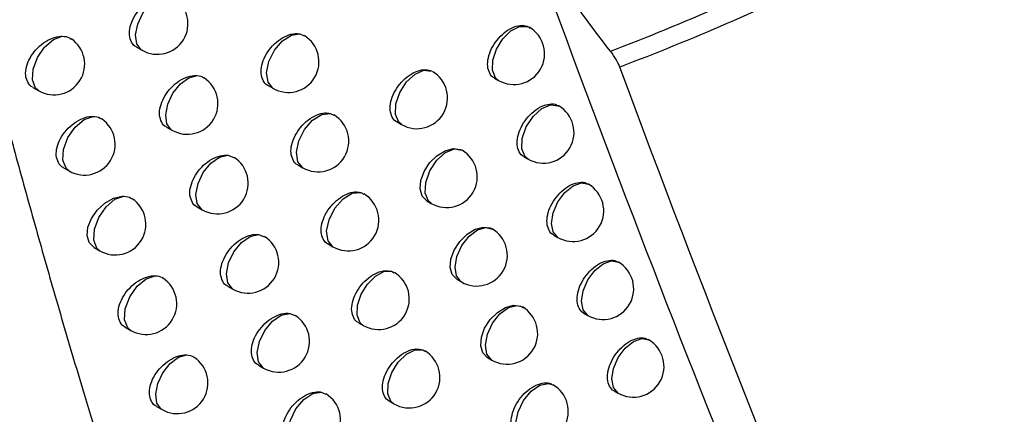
# Model space of a CAD drawing. Header units: millimetres. Extents: x 15458 to 16408, y 10213 to 11277.
# Tile 47 of 54: x 16283.09 to 16299.15, y 10964.42 to 10970.85. Entities that reach past the tile are written whole.
import ezdxf

# ---------------------------------------------------------------- set-up
doc = ezdxf.new("R2010")
doc.units = ezdxf.units.MM

msp = doc.modelspace()

# ---------------------------------------------------------------- linework, layer by layer
at = {"color": 7, "linetype": 'Continuous', "lineweight": 25}
for p, q in [((16287.658, 10970.622), (16287.728, 10970.589)), ((16284.996, 10970.407), (16285.084, 10970.356)), ((16283.305, 10969.75), (16283.399, 10969.696)), ((16287.139, 10969.781), (16287.22, 10969.735)), ((16290.831, 10969.903), (16290.899, 10969.864)), ((16291.879, 10969.448), (16291.873, 10969.451)), ((16288.152, 10969.327), (16288.213, 10969.295)), ((16285.486, 10969.103), (16285.573, 10969.053)), ((16289.244, 10969.186), (16289.317, 10969.144)), ((16286.481, 10968.644), (16286.584, 10968.609)), ((16287.627, 10968.487), (16287.706, 10968.441)), ((16291.312, 10968.62), (16291.379, 10968.582)), ((16283.803, 10968.441), (16283.896, 10968.388)), ((16292.364, 10968.171), (16292.357, 10968.175)), ((16288.65, 10968.037), (16288.702, 10968.008)), ((16289.73, 10967.901), (16289.802, 10967.859)), ((16285.981, 10967.804), (16286.066, 10967.755)), ((16286.985, 10967.352), (16287.079, 10967.316)), ((16291.798, 10967.343), (16291.864, 10967.305)), ((16288.119, 10967.198), (16288.197, 10967.152)), ((16284.305, 10967.139), (16284.396, 10967.086)), ((16292.853, 10966.9), (16292.845, 10966.904)), ((16289.154, 10966.752), (16289.196, 10966.726)), ((16290.221, 10966.62), (16290.292, 10966.579)), ((16286.48, 10966.511), (16286.564, 10966.463)), ((16287.493, 10966.065), (16287.579, 10966.03)), ((16292.288, 10966.071), (16292.353, 10966.034)), ((16288.616, 10965.914), (16288.693, 10965.87)), ((16284.811, 10965.842), (16284.901, 10965.79)), ((16293.347, 10965.634), (16293.339, 10965.639)), ((16289.662, 10965.472), (16289.695, 10965.45)), ((16290.717, 10965.346), (16290.787, 10965.305)), ((16286.983, 10965.224), (16287.066, 10965.176)), ((16288.005, 10964.783), (16288.083, 10964.749)), ((16292.784, 10964.805), (16292.847, 10964.768)), ((16289.117, 10964.636), (16289.193, 10964.592)), ((16285.322, 10964.55), (16285.41, 10964.499))]:
    msp.add_line(p, q, dxfattribs=at)
at = {"color": 7, "linetype": 'Continuous', "lineweight": 25, "flags": 128}
for points in [[(16285.084, 10970.356), (16285.071, 10970.364), (16285, 10970.46), (16284.98, 10970.607), (16285.015, 10970.782), (16285.098, 10970.958), (16285.217, 10971.108), (16285.355, 10971.209), (16285.489, 10971.246)], [(16290.899, 10969.864), (16290.849, 10969.906), (16290.8, 10970.029), (16290.805, 10970.194), (16290.864, 10970.374), (16290.968, 10970.543), (16291.1, 10970.673), (16291.24, 10970.744), (16291.365, 10970.744), (16291.399, 10970.73)], [(16283.399, 10969.696), (16283.349, 10969.74), (16283.299, 10969.871), (16283.31, 10970.047), (16283.379, 10970.237), (16283.496, 10970.408), (16283.639, 10970.531), (16283.784, 10970.584)], [(16287.22, 10969.735), (16287.218, 10969.736), (16287.139, 10969.833), (16287.116, 10969.986), (16287.154, 10970.171), (16287.246, 10970.355), (16287.376, 10970.507), (16287.522, 10970.602), (16287.658, 10970.622)], [(16285.573, 10969.053), (16285.562, 10969.059), (16285.49, 10969.155), (16285.47, 10969.303), (16285.504, 10969.479), (16285.589, 10969.657), (16285.71, 10969.807), (16285.848, 10969.908), (16285.983, 10969.942)], [(16289.317, 10969.144), (16289.27, 10969.184), (16289.218, 10969.31), (16289.225, 10969.481), (16289.289, 10969.668), (16289.399, 10969.839), (16289.538, 10969.967), (16289.682, 10970.029), (16289.806, 10970.015)], [(16291.379, 10968.582), (16291.333, 10968.62), (16291.28, 10968.746), (16291.286, 10968.918), (16291.35, 10969.106), (16291.462, 10969.278), (16291.602, 10969.406), (16291.746, 10969.467), (16291.87, 10969.452), (16291.879, 10969.448)], [(16283.896, 10968.388), (16283.846, 10968.431), (16283.795, 10968.562), (16283.806, 10968.739), (16283.877, 10968.931), (16283.994, 10969.103), (16284.139, 10969.225), (16284.285, 10969.277)], [(16287.706, 10968.441), (16287.626, 10968.537), (16287.603, 10968.692), (16287.642, 10968.879), (16287.735, 10969.065), (16287.867, 10969.218), (16288.015, 10969.31), (16288.152, 10969.327)], [(16286.066, 10967.755), (16286.058, 10967.76), (16285.984, 10967.856), (16285.963, 10968.005), (16285.998, 10968.183), (16286.084, 10968.362), (16286.206, 10968.513), (16286.346, 10968.612), (16286.481, 10968.644)], [(16289.73, 10967.901), (16289.728, 10967.902), (16289.653, 10967.979), (16289.619, 10968.094), (16289.631, 10968.232), (16289.684, 10968.379), (16289.775, 10968.518), (16289.894, 10968.636), (16290.027, 10968.718), (16290.159, 10968.753), (16290.274, 10968.738), (16290.302, 10968.725), (16290.302, 10968.725)], [(16289.802, 10967.859), (16289.757, 10967.897), (16289.704, 10968.024), (16289.71, 10968.198), (16289.777, 10968.388), (16289.89, 10968.561), (16290.032, 10968.688), (16290.178, 10968.746), (16290.302, 10968.725)], [(16291.864, 10967.305), (16291.864, 10967.305), (16291.787, 10967.393), (16291.76, 10967.534), (16291.787, 10967.706), (16291.864, 10967.882), (16291.978, 10968.037), (16292.114, 10968.146), (16292.249, 10968.193), (16292.364, 10968.171)], [(16288.197, 10967.152), (16288.118, 10967.247), (16288.094, 10967.404), (16288.134, 10967.593), (16288.229, 10967.781), (16288.364, 10967.934), (16288.513, 10968.024), (16288.65, 10968.037)], [(16284.306, 10967.139), (16284.302, 10967.141), (16284.223, 10967.221), (16284.189, 10967.336), (16284.202, 10967.472), (16284.258, 10967.615), (16284.354, 10967.751), (16284.479, 10967.865), (16284.621, 10967.943), (16284.762, 10967.975), (16284.79, 10967.975), (16284.79, 10967.975)], [(16284.396, 10967.086), (16284.348, 10967.127), (16284.296, 10967.259), (16284.307, 10967.437), (16284.378, 10967.63), (16284.497, 10967.803), (16284.643, 10967.926), (16284.79, 10967.975)], [(16286.564, 10966.463), (16286.557, 10966.467), (16286.482, 10966.562), (16286.461, 10966.712), (16286.496, 10966.892), (16286.583, 10967.072), (16286.707, 10967.224), (16286.849, 10967.322), (16286.985, 10967.352)], [(16290.221, 10966.621), (16290.219, 10966.622), (16290.144, 10966.699), (16290.111, 10966.813), (16290.122, 10966.952), (16290.176, 10967.098), (16290.266, 10967.239), (16290.384, 10967.356), (16290.517, 10967.438), (16290.648, 10967.474), (16290.763, 10967.459), (16290.802, 10967.439), (16290.802, 10967.439)], [(16290.292, 10966.579), (16290.285, 10966.584), (16290.212, 10966.677), (16290.189, 10966.821), (16290.22, 10966.995), (16290.301, 10967.171), (16290.419, 10967.323), (16290.555, 10967.428), (16290.69, 10967.468), (16290.802, 10967.439), (16290.802, 10967.439)], [(16292.353, 10966.034), (16292.353, 10966.034), (16292.276, 10966.122), (16292.25, 10966.263), (16292.276, 10966.434), (16292.353, 10966.611), (16292.468, 10966.766), (16292.603, 10966.875), (16292.738, 10966.922), (16292.853, 10966.9)], [(16288.693, 10965.87), (16288.643, 10965.914), (16288.594, 10966.036), (16288.599, 10966.199), (16288.657, 10966.378), (16288.759, 10966.545), (16288.89, 10966.675), (16289.028, 10966.748), (16289.154, 10966.752)], [(16284.901, 10965.79), (16284.854, 10965.829), (16284.801, 10965.962), (16284.812, 10966.141), (16284.884, 10966.336), (16285.004, 10966.51), (16285.152, 10966.631), (16285.299, 10966.679)], [(16287.066, 10965.176), (16287.062, 10965.179), (16286.985, 10965.274), (16286.962, 10965.426), (16286.999, 10965.607), (16287.087, 10965.789), (16287.213, 10965.941), (16287.356, 10966.038), (16287.493, 10966.065)], [(16290.717, 10965.346), (16290.714, 10965.347), (16290.64, 10965.424), (16290.607, 10965.538), (16290.618, 10965.677), (16290.671, 10965.824), (16290.762, 10965.964), (16290.879, 10966.082), (16291.011, 10966.164), (16291.142, 10966.2), (16291.257, 10966.186), (16291.308, 10966.157), (16291.308, 10966.157)], [(16290.787, 10965.305), (16290.783, 10965.307), (16290.707, 10965.401), (16290.684, 10965.548), (16290.716, 10965.725), (16290.8, 10965.905), (16290.922, 10966.058), (16291.062, 10966.16), (16291.198, 10966.194), (16291.287, 10966.171)], [(16292.847, 10964.768), (16292.847, 10964.768), (16292.771, 10964.856), (16292.744, 10964.997), (16292.771, 10965.169), (16292.847, 10965.345), (16292.962, 10965.5), (16293.097, 10965.609), (16293.233, 10965.656), (16293.347, 10965.634)], [(16289.193, 10964.592), (16289.144, 10964.635), (16289.094, 10964.757), (16289.099, 10964.923), (16289.159, 10965.104), (16289.263, 10965.273), (16289.396, 10965.403), (16289.537, 10965.473), (16289.662, 10965.472)], [(16285.41, 10964.499), (16285.399, 10964.506), (16285.327, 10964.602), (16285.307, 10964.748), (16285.34, 10964.923), (16285.423, 10965.098), (16285.542, 10965.249), (16285.679, 10965.351), (16285.813, 10965.389)], [(16287.572, 10963.895), (16287.57, 10963.896), (16287.492, 10963.992), (16287.469, 10964.144), (16287.505, 10964.328), (16287.595, 10964.511), (16287.724, 10964.664), (16287.868, 10964.76), (16288.005, 10964.783)], [(16291.286, 10964.036), (16291.286, 10964.037), (16291.207, 10964.13), (16291.183, 10964.28), (16291.217, 10964.462), (16291.305, 10964.645), (16291.431, 10964.798), (16291.574, 10964.897), (16291.711, 10964.925), (16291.786, 10964.902)]]:
    msp.add_lwpolyline(points, dxfattribs=at)
at = {"color": 7, "linetype": 'Continuous', "lineweight": 25}
for centre, end in [((16285.334, 10970.789), 56.6783), ((16291.149, 10970.297), 60.0027), ((16287.47, 10970.168), 58.4249), ((16283.649, 10970.129), 55.6292), ((16289.567, 10969.577), 59.7085), ((16285.823, 10969.486), 56.8797), ((16291.629, 10969.015), 60.0027), ((16287.956, 10968.874), 58.6739), ((16284.146, 10968.821), 55.9011), ((16290.052, 10968.292), 59.7945), ((16286.316, 10968.188), 57.4636), ((16292.114, 10967.738), 60.0027), ((16288.447, 10967.585), 58.9133), ((16284.646, 10967.519), 56.158), ((16290.542, 10967.012), 60.0027), ((16286.814, 10966.896), 57.7255), ((16292.603, 10966.467), 60.0027), ((16288.943, 10966.303), 59.1394), ((16285.151, 10966.223), 56.399), ((16291.037, 10965.738), 60.0027), ((16287.316, 10965.609), 57.984), ((16293.097, 10965.201), 60.0027), ((16289.443, 10965.025), 59.3474), ((16285.66, 10964.932), 56.6227), ((16291.536, 10964.469), 60.0027), ((16287.822, 10964.328), 58.2383)]:
    msp.add_arc(centre, 0.5, 240.0027, end, dxfattribs=at)
for points, knots in [([(16288.591, 10948.081), (16288.48, 10948.352), (16287.922, 10949.707), (16285.658, 10955.466), (16282.312, 10965.268), (16280.233, 10974.447), (16279.24, 10978.827)], [0, 0, 0, 0, 0.028073, 0.140368, 0.589777, 1, 1, 1, 1]), ([(16292.724, 10970.34), (16292.418, 10970.732), (16292.132, 10971.123), (16291.6, 10971.904), (16291.352, 10972.297), (16290.908, 10973.061), (16290.712, 10973.433), (16290.454, 10973.976), (16290.374, 10974.155), (16290.227, 10974.508), (16290.16, 10974.682), (16289.858, 10975.533), (16289.729, 10976.142), (16289.711, 10976.811), (16289.714, 10976.94), (16289.736, 10977.184), (16289.754, 10977.3), (16289.829, 10977.629), (16289.908, 10977.823), (16290.016, 10977.991)], [0, 0, 0, 0, 0.125, 0.125, 0.25, 0.25, 0.375, 0.375, 0.4375, 0.4375, 0.5, 0.5, 0.75, 0.75, 0.8125, 0.8125, 0.875, 0.875, 1, 1, 1, 1]), ([(16281.431, 10975.013), (16281.516, 10974.645), (16281.686, 10973.904), (16281.953, 10972.791), (16282.231, 10971.668), (16282.52, 10970.534), (16282.82, 10969.391), (16283.133, 10968.238), (16283.458, 10967.076), (16283.795, 10965.905), (16284.198, 10964.548), (16284.676, 10962.994), (16285.242, 10961.228), (16285.642, 10960.041), (16285.846, 10959.437)], [0, 0, 0, 0, 0.0685209, 0.1380085, 0.2084668, 0.2798998, 0.3523119, 0.4257075, 0.5000914, 0.5754685, 0.6518442, 0.7634323, 0.879476, 1, 1, 1, 1]), ([(16292.724, 10970.34), (16293.923, 10970.797), (16295.104, 10971.315), (16297.423, 10972.456), (16298.558, 10973.077), (16299.668, 10973.751)], [0, 0, 0, 0, 0.5, 0.5, 1, 1, 1, 1]), ([(16299.671, 10973.403), (16298.586, 10972.745), (16297.475, 10972.138), (16295.206, 10971.027), (16294.051, 10970.524), (16292.876, 10970.082)], [0, 0, 0, 0, 0.5, 0.5, 1, 1, 1, 1]), ([(16291.571, 10971.708), (16292.707, 10968.606), (16293.885, 10965.547), (16296.332, 10959.516), (16297.598, 10956.547), (16298.907, 10953.627)], [0, 0, 0, 0, 0.5, 0.5, 1, 1, 1, 1]), ([(16284.996, 10970.408), (16284.995, 10970.408), (16284.956, 10970.419), (16284.91, 10970.486), (16284.872, 10970.599), (16284.885, 10970.739), (16284.943, 10970.886), (16285.04, 10971.025), (16285.166, 10971.141), (16285.308, 10971.221), (16285.418, 10971.248), (16285.475, 10971.246), (16285.489, 10971.246)], [0, 0, 0, 0, 0.003829, 0.124132, 0.242479, 0.359648, 0.476936, 0.595565, 0.716149, 0.838437, 0.961409, 1, 1, 1, 1]), ([(16290.831, 10969.903), (16290.831, 10969.903), (16290.794, 10969.913), (16290.75, 10969.978), (16290.714, 10970.09), (16290.725, 10970.232), (16290.779, 10970.383), (16290.871, 10970.526), (16290.99, 10970.647), (16291.123, 10970.731), (16291.254, 10970.767), (16291.358, 10970.76), (16291.4, 10970.723), (16291.416, 10970.709)], [0, 0, 0, 0, 0.00234, 0.106434, 0.209897, 0.312987, 0.416145, 0.519773, 0.624046, 0.728838, 0.833792, 0.938503, 1, 1, 1, 1]), ([(16283.305, 10969.751), (16283.304, 10969.751), (16283.264, 10969.763), (16283.217, 10969.83), (16283.179, 10969.943), (16283.193, 10970.084), (16283.252, 10970.229), (16283.35, 10970.366), (16283.478, 10970.482), (16283.623, 10970.56), (16283.727, 10970.584), (16283.778, 10970.584), (16283.784, 10970.584)], [0, 0, 0, 0, 0.004284, 0.127456, 0.248129, 0.367282, 0.486551, 0.607479, 0.730877, 0.856478, 0.983019, 1, 1, 1, 1]), ([(16283.784, 10970.584), (16283.827, 10970.581), (16283.884, 10970.578), (16283.919, 10970.544), (16283.928, 10970.536)], [0, 0, 0, 0, 0.756837, 1, 1, 1, 1]), ([(16287.139, 10969.782), (16287.138, 10969.782), (16287.1, 10969.793), (16287.055, 10969.859), (16287.018, 10969.971), (16287.031, 10970.113), (16287.087, 10970.261), (16287.182, 10970.401), (16287.306, 10970.519), (16287.444, 10970.6), (16287.567, 10970.633), (16287.633, 10970.625), (16287.658, 10970.622)], [0, 0, 0, 0, 0.003279, 0.118942, 0.233221, 0.346676, 0.460244, 0.574795, 0.690748, 0.807887, 0.925464, 1, 1, 1, 1]), ([(16301.564, 10949.304), (16301.37, 10949.72), (16301.174, 10950.139), (16300.787, 10950.977), (16300.594, 10951.397), (16300.018, 10952.659), (16299.638, 10953.505), (16298.509, 10956.054), (16297.771, 10957.77), (16295.6, 10962.964), (16294.21, 10966.491), (16292.876, 10970.082)], [0, 0, 0, 0, 0.0625, 0.0625, 0.125, 0.125, 0.25, 0.25, 0.5, 0.5, 1, 1, 1, 1]), ([(16285.486, 10969.104), (16285.485, 10969.104), (16285.447, 10969.115), (16285.4, 10969.181), (16285.363, 10969.294), (16285.376, 10969.435), (16285.434, 10969.582), (16285.53, 10969.721), (16285.656, 10969.838), (16285.797, 10969.918), (16285.909, 10969.945), (16285.967, 10969.943), (16285.983, 10969.942)], [0, 0, 0, 0, 0.003741, 0.123319, 0.24106, 0.3577, 0.474463, 0.592498, 0.712376, 0.833851, 0.955956, 1, 1, 1, 1]), ([(16285.983, 10969.942), (16286.024, 10969.938), (16286.068, 10969.933), (16286.094, 10969.905), (16286.095, 10969.903)], [0, 0, 0, 0, 0.952062, 1, 1, 1, 1]), ([(16289.244, 10969.187), (16289.243, 10969.187), (16289.206, 10969.197), (16289.161, 10969.262), (16289.125, 10969.374), (16289.137, 10969.517), (16289.192, 10969.666), (16289.285, 10969.808), (16289.406, 10969.928), (16289.542, 10970.011), (16289.676, 10970.046), (16289.762, 10970.036), (16289.801, 10970.018), (16289.806, 10970.015)], [0, 0, 0, 0, 0.0027307, 0.1116564, 0.2196597, 0.327119, 0.4346689, 0.5428948, 0.6520625, 0.7620041, 0.8722082, 0.9820677, 1, 1, 1, 1]), ([(16291.312, 10968.621), (16291.312, 10968.621), (16291.276, 10968.631), (16291.232, 10968.695), (16291.195, 10968.807), (16291.207, 10968.949), (16291.26, 10969.1), (16291.352, 10969.244), (16291.47, 10969.365), (16291.603, 10969.45), (16291.733, 10969.484), (16291.827, 10969.482), (16291.862, 10969.453), (16291.87, 10969.446)], [0, 0, 0, 0, 0.002378, 0.109833, 0.216678, 0.323163, 0.429716, 0.536727, 0.644362, 0.752497, 0.860786, 0.968838, 1, 1, 1, 1]), ([(16283.803, 10968.442), (16283.802, 10968.443), (16283.763, 10968.454), (16283.716, 10968.521), (16283.678, 10968.634), (16283.692, 10968.775), (16283.75, 10968.92), (16283.848, 10969.058), (16283.976, 10969.174), (16284.12, 10969.253), (16284.225, 10969.277), (16284.277, 10969.277), (16284.285, 10969.277)], [0, 0, 0, 0, 0.004192, 0.12675, 0.246955, 0.365736, 0.48464, 0.605124, 0.727944, 0.852833, 0.978591, 1, 1, 1, 1]), ([(16284.285, 10969.277), (16284.327, 10969.274), (16284.382, 10969.27), (16284.416, 10969.237), (16284.423, 10969.23)], [0, 0, 0, 0, 0.784321, 1, 1, 1, 1]), ([(16287.627, 10968.487), (16287.626, 10968.488), (16287.588, 10968.499), (16287.543, 10968.564), (16287.506, 10968.676), (16287.519, 10968.818), (16287.575, 10968.966), (16287.67, 10969.107), (16287.793, 10969.225), (16287.931, 10969.306), (16288.056, 10969.34), (16288.124, 10969.331), (16288.152, 10969.327)], [0, 0, 0, 0, 0.003196, 0.117927, 0.231363, 0.344033, 0.456815, 0.570525, 0.68555, 0.801681, 0.918213, 1, 1, 1, 1]), ([(16285.981, 10967.805), (16285.98, 10967.805), (16285.941, 10967.816), (16285.896, 10967.882), (16285.858, 10967.995), (16285.871, 10968.136), (16285.928, 10968.283), (16286.025, 10968.423), (16286.15, 10968.54), (16286.291, 10968.62), (16286.405, 10968.648), (16286.464, 10968.645), (16286.481, 10968.644)], [0, 0, 0, 0, 0.003653, 0.122478, 0.239579, 0.355651, 0.471849, 0.589252, 0.708393, 0.829029, 0.950244, 1, 1, 1, 1]), ([(16291.798, 10967.343), (16291.797, 10967.344), (16291.761, 10967.353), (16291.718, 10967.418), (16291.681, 10967.529), (16291.693, 10967.672), (16291.746, 10967.823), (16291.837, 10967.967), (16291.955, 10968.088), (16292.088, 10968.173), (16292.217, 10968.208), (16292.311, 10968.205), (16292.346, 10968.176), (16292.353, 10968.17)], [0, 0, 0, 0, 0.002342, 0.109791, 0.216668, 0.323209, 0.429816, 0.536855, 0.644479, 0.75257, 0.860802, 0.968809, 1, 1, 1, 1]), ([(16288.119, 10967.198), (16288.118, 10967.199), (16288.081, 10967.209), (16288.036, 10967.274), (16287.999, 10967.387), (16288.012, 10967.529), (16288.067, 10967.677), (16288.162, 10967.818), (16288.285, 10967.937), (16288.422, 10968.018), (16288.55, 10968.053), (16288.62, 10968.042), (16288.65, 10968.037)], [0, 0, 0, 0, 0.003114, 0.116868, 0.229412, 0.341242, 0.453184, 0.566002, 0.680051, 0.795132, 0.91058, 1, 1, 1, 1]), ([(16284.79, 10967.975), (16284.832, 10967.972), (16284.884, 10967.968), (16284.916, 10967.936), (16284.922, 10967.93)], [0, 0, 0, 0, 0.814799, 1, 1, 1, 1]), ([(16286.48, 10966.512), (16286.479, 10966.512), (16286.441, 10966.523), (16286.395, 10966.589), (16286.358, 10966.702), (16286.371, 10966.843), (16286.428, 10966.99), (16286.523, 10967.13), (16286.648, 10967.248), (16286.789, 10967.328), (16286.905, 10967.357), (16286.965, 10967.353), (16286.985, 10967.352)], [0, 0, 0, 0, 0.003566, 0.121608, 0.238033, 0.353496, 0.469088, 0.585821, 0.70419, 0.823958, 0.94426, 1, 1, 1, 1]), ([(16292.289, 10966.072), (16292.288, 10966.072), (16292.252, 10966.082), (16292.209, 10966.146), (16292.172, 10966.257), (16292.183, 10966.4), (16292.237, 10966.551), (16292.328, 10966.696), (16292.445, 10966.817), (16292.577, 10966.902), (16292.706, 10966.937), (16292.799, 10966.935), (16292.834, 10966.906), (16292.842, 10966.899)], [0, 0, 0, 0, 0.002307, 0.109751, 0.216658, 0.323253, 0.429911, 0.536975, 0.644589, 0.752637, 0.860815, 0.968781, 1, 1, 1, 1]), ([(16288.616, 10965.915), (16288.615, 10965.915), (16288.578, 10965.926), (16288.533, 10965.991), (16288.496, 10966.103), (16288.509, 10966.245), (16288.564, 10966.393), (16288.658, 10966.535), (16288.781, 10966.654), (16288.918, 10966.735), (16289.049, 10966.771), (16289.121, 10966.758), (16289.154, 10966.752)], [0, 0, 0, 0, 0.003032, 0.11576, 0.227357, 0.338291, 0.449336, 0.561205, 0.674227, 0.78821, 0.902529, 1, 1, 1, 1]), ([(16284.812, 10965.842), (16284.81, 10965.843), (16284.771, 10965.854), (16284.725, 10965.921), (16284.687, 10966.034), (16284.701, 10966.174), (16284.759, 10966.32), (16284.856, 10966.459), (16284.983, 10966.575), (16285.126, 10966.654), (16285.234, 10966.68), (16285.288, 10966.679), (16285.299, 10966.679)], [0, 0, 0, 0, 0.00401, 0.125277, 0.24446, 0.362394, 0.480463, 0.599962, 0.721547, 0.844956, 0.969106, 1, 1, 1, 1]), ([(16285.299, 10966.679), (16285.341, 10966.675), (16285.391, 10966.671), (16285.421, 10966.64), (16285.426, 10966.636)], [0, 0, 0, 0, 0.848806, 1, 1, 1, 1]), ([(16286.983, 10965.225), (16286.982, 10965.225), (16286.944, 10965.236), (16286.898, 10965.302), (16286.861, 10965.414), (16286.874, 10965.556), (16286.931, 10965.703), (16287.027, 10965.843), (16287.151, 10965.961), (16287.291, 10966.041), (16287.409, 10966.072), (16287.471, 10966.067), (16287.493, 10966.065)], [0, 0, 0, 0, 0.003479, 0.120707, 0.236416, 0.351229, 0.466171, 0.582194, 0.699756, 0.818626, 0.937987, 1, 1, 1, 1]), ([(16292.784, 10964.805), (16292.783, 10964.805), (16292.747, 10964.815), (16292.704, 10964.879), (16292.668, 10964.991), (16292.679, 10965.134), (16292.732, 10965.285), (16292.823, 10965.43), (16292.94, 10965.551), (16293.072, 10965.636), (16293.2, 10965.672), (16293.293, 10965.669), (16293.328, 10965.64), (16293.336, 10965.634)], [0, 0, 0, 0, 0.002273, 0.109712, 0.216649, 0.323294, 0.430001, 0.537089, 0.644691, 0.752699, 0.860826, 0.968753, 1, 1, 1, 1]), ([(16289.118, 10964.637), (16289.117, 10964.637), (16289.079, 10964.648), (16289.035, 10964.712), (16288.998, 10964.825), (16289.01, 10964.967), (16289.066, 10965.115), (16289.16, 10965.257), (16289.282, 10965.376), (16289.418, 10965.458), (16289.553, 10965.496), (16289.626, 10965.48), (16289.662, 10965.472)], [0, 0, 0, 0, 0.002951, 0.114598, 0.225189, 0.335165, 0.445249, 0.556109, 0.668049, 0.780881, 0.894021, 1, 1, 1, 1]), ([(16285.322, 10964.551), (16285.321, 10964.551), (16285.282, 10964.563), (16285.236, 10964.629), (16285.198, 10964.742), (16285.212, 10964.883), (16285.269, 10965.029), (16285.366, 10965.168), (16285.493, 10965.284), (16285.635, 10965.364), (16285.744, 10965.39), (16285.8, 10965.389), (16285.813, 10965.389)], [0, 0, 0, 0, 0.003919, 0.124507, 0.243134, 0.360593, 0.47819, 0.597146, 0.718072, 0.840711, 0.964031, 1, 1, 1, 1]), ([(16285.813, 10965.389), (16285.854, 10965.385), (16285.901, 10965.38), (16285.93, 10965.351), (16285.933, 10965.347)], [0, 0, 0, 0, 0.887012, 1, 1, 1, 1]), ([(16291.217, 10964.077), (16291.216, 10964.077), (16291.18, 10964.087), (16291.136, 10964.152), (16291.099, 10964.264), (16291.111, 10964.406), (16291.165, 10964.556), (16291.257, 10964.7), (16291.377, 10964.82), (16291.511, 10964.904), (16291.642, 10964.939), (16291.735, 10964.933), (16291.773, 10964.907), (16291.781, 10964.901)], [0, 0, 0, 0, 0.0025196, 0.1099544, 0.2166782, 0.3229903, 0.4293861, 0.5363167, 0.6439778, 0.7522267, 0.8606617, 0.9688184, 1, 1, 1, 1]), ([(16287.491, 10963.943), (16287.49, 10963.943), (16287.452, 10963.954), (16287.406, 10964.02), (16287.369, 10964.132), (16287.382, 10964.274), (16287.439, 10964.421), (16287.534, 10964.562), (16287.658, 10964.68), (16287.797, 10964.761), (16287.917, 10964.792), (16287.982, 10964.786), (16288.005, 10964.783)], [0, 0, 0, 0, 0.003394, 0.119771, 0.234725, 0.348844, 0.463091, 0.578361, 0.695078, 0.813019, 0.931409, 1, 1, 1, 1])]:
    msp.add_open_spline(points, degree=3, knots=knots, dxfattribs=at)
msp.add_open_spline([(16292.876, 10970.082), (16292.847, 10970.159), (16292.795, 10970.249), (16292.724, 10970.34)], degree=3, dxfattribs=at)

doc.saveas('drawing.dxf')
